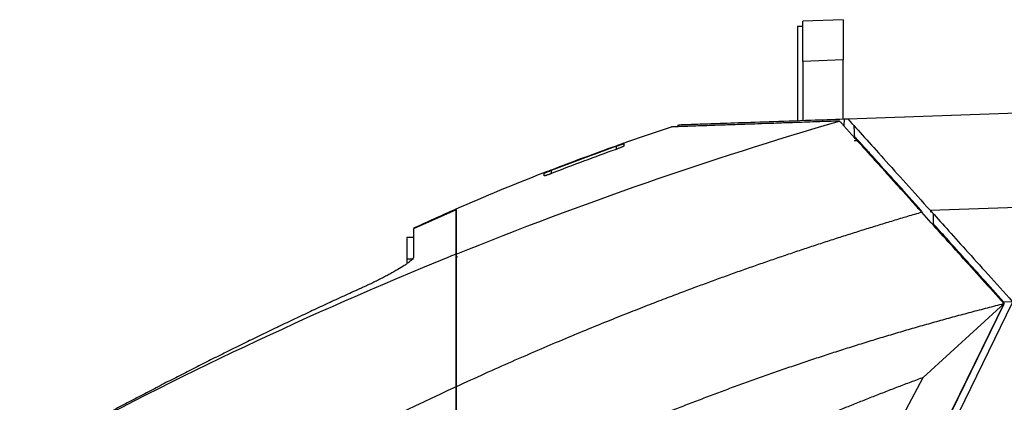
# Model space of a CAD drawing. Extents: x 51 to 741, y 25 to 594.
# Tile 76 of 77: x 460 to 533, y 407 to 435. Entities that reach past the tile are written whole.
import ezdxf

# ---------------------------------------------------------------- set-up
doc = ezdxf.new("R2010")
doc.units = 0
doc.layers.get('0').update_dxf_attribs({"linetype": 'CONTINUOUS'})

msp = doc.modelspace()

# ---------------------------------------------------------------- linework, layer by layer
at = {"color": 7, "linetype": 'Continuous'}
for p, q in [((521.456, 435.162), (518.456, 435.057)), ((518.456, 432.059), (518.456, 435.057)), ((521.456, 435.162), (521.456, 432.164)), ((518.456, 434.657), (518.056, 434.657)), ((518.056, 434.657), (518.056, 427.657)), ((521.456, 432.164), (518.456, 432.059)), ((518.456, 432.059), (518.456, 427.667)), ((521.456, 427.772), (521.456, 432.164)), ((521.793, 427.783), (561.874, 429.183)), ((521.513, 427.774), (521.506, 427.273)), ((521.513, 427.774), (521.793, 427.783)), ((509.148, 427.344), (509.148, 427.199)), ((522.309, 426.3), (522.258, 427.266)), ((522.371, 426.303), (522.371, 426.394)), ((522.451, 426.305), (522.371, 426.303)), ((522.965, 425.734), (522.964, 425.636)), ((523.434, 425.27), (523.293, 425.27)), ((524.298, 424.154), (524.386, 424.156)), ((525.184, 423.17), (525.272, 423.171)), ((527.907, 420.993), (561.997, 422.183)), ((492.677, 421.007), (489.499, 419.604)), ((527.917, 420.887), (527.999, 420.89)), ((527.189, 420.862), (527.347, 420.868)), ((528.129, 420.747), (528.129, 419.999)), ((489.502, 418.966), (489.002, 418.962)), ((489.002, 417.358), (489.502, 417.362)), ((492.787, 417.503), (492.678, 417.501)), ((492.678, 417.501), (492.786, 417.503)), ((504.185, 354.124), (533.407, 414.038)), ((504.229, 354.167), (533.402, 413.98)), ((534.016, 414.1), (504.678, 353.948)), ((527.407, 408.538), (533.407, 414.038)), ((533.302, 414.075), (533.451, 414.081)), ((533.369, 414.179), (534.022, 414.202))]:
    msp.add_line(p, q, dxfattribs=at)
at = {"color": 8, "linetype": 'Continuous'}
for p, q in [((504.562, 425.754), (504.562, 425.758)), ((504.562, 425.741), (504.562, 425.513)), ((499.762, 423.717), (499.762, 423.958))]:
    msp.add_line(p, q, dxfattribs=at)
at = {"color": 7, "linetype": 'Continuous', "flags": 128}
msp.add_lwpolyline([(500.419, 357.781), (513.913, 383.159), (513.969, 383.266), (514.431, 384.134), (515.728, 386.574), (520.66, 395.848), (527.407, 408.538)], dxfattribs=at)
at = {"color": 7, "linetype": 'Continuous'}
for points in [[(492.678, 417.718), (502.004, 421.493), (511.522, 424.8), (521.178, 427.619)], [(505.14, 425.985), (506.318, 426.397), (507.499, 426.796), (508.686, 427.183)], [(499.762, 423.978), (501.353, 424.595), (502.953, 425.188), (504.562, 425.758)], [(504.562, 425.754), (502.953, 425.184), (501.353, 424.591), (499.762, 423.974)], [(504.562, 425.513), (502.954, 424.937), (501.354, 424.338), (499.762, 423.717)], [(492.678, 421.081), (494.84, 422.028), (497.021, 422.933), (499.22, 423.792)], [(489.502, 419.65), (490.556, 420.138), (491.614, 420.614), (492.678, 421.081)], [(489.002, 418.962), (489.002, 418.962), (489.002, 418.646), (489.002, 417.843), (489.002, 417.358)], [(492.678, 407.845), (486.199, 404.851), (479.848, 401.581), (473.649, 398.043)]]:
    msp.add_open_spline(points, degree=3, dxfattribs=at)
for points, knots in [([(521.178, 427.619), (521.079, 427.616), (520.832, 427.607), (520.397, 427.592), (519.829, 427.572), (519.137, 427.548), (518.165, 427.514), (517.05, 427.475), (515.885, 427.434), (514.777, 427.395), (513.658, 427.357), (512.685, 427.323), (511.902, 427.296), (511.188, 427.271), (510.497, 427.246), (509.906, 427.225), (509.541, 427.213), (509.315, 427.205), (509.167, 427.199), (509.038, 427.195), (508.929, 427.191), (508.84, 427.188), (508.771, 427.186), (508.722, 427.184), (508.691, 427.183), (508.687, 427.183), (508.686, 427.183)], [0, 0, 0, 0, 0.0124582, 0.0310135, 0.0556658, 0.0864151, 0.1232616, 0.1895757, 0.2479974, 0.3040637, 0.3737414, 0.4499731, 0.4999951, 0.5495197, 0.6262487, 0.6954886, 0.7519928, 0.7795505, 0.8071079, 0.834665, 0.8622217, 0.8897779, 0.9173338, 0.9448893, 0.9724446, 1, 1, 1, 1]), ([(509.222, 427.344), (509.221, 427.344), (509.218, 427.344), (509.941, 427.369), (511.284, 427.416), (513.28, 427.486), (515.857, 427.576), (518.637, 427.673), (520.68, 427.744), (521.513, 427.774)], [0, 0, 0, 0, 0.103196, 0.26116, 0.418622, 0.576076, 0.734034, 0.891489, 1, 1, 1, 1]), ([(521.178, 427.619), (521.235, 427.556), (521.349, 427.43), (521.522, 427.238), (521.696, 427.044), (521.872, 426.848), (522.05, 426.651), (522.229, 426.452), (522.41, 426.251), (522.775, 425.845), (523.333, 425.226), (524.096, 424.378), (524.877, 423.511), (525.539, 422.776), (526.075, 422.181), (526.479, 421.732), (526.885, 421.281), (527.156, 420.98), (527.292, 420.829)], [0, 0, 0, 0, 0.031244, 0.062475, 0.093702, 0.124931, 0.156171, 0.187427, 0.218709, 0.250022, 0.375085, 0.500004, 0.624894, 0.749985, 0.812568, 0.875058, 0.937516, 1, 1, 1, 1]), ([(521.793, 427.783), (522.197, 427.334), (523.016, 426.424), (524.477, 424.802), (526.116, 422.982), (527.304, 421.663), (527.907, 420.993)], [0, 0, 0, 0, 0.231805, 0.469433, 0.73052, 1, 1, 1, 1]), ([(522.541, 426.158), (522.539, 426.158), (522.535, 426.158), (522.48, 426.156), (522.383, 426.153), (522.311, 426.15), (522.275, 426.149)], [0, 0, 0, 0, 0.281172, 0.560418, 0.780183, 1, 1, 1, 1]), ([(527.273, 420.949), (527.035, 421.214), (526.258, 422.077), (525.027, 423.444), (523.604, 425.024), (522.786, 425.933), (522.371, 426.394)], [0, 0, 0, 0, 0.132351, 0.43225, 0.712515, 1, 1, 1, 1]), ([(499.762, 423.958), (500.026, 424.061), (500.556, 424.265), (501.352, 424.567), (502.151, 424.866), (502.952, 425.161), (503.756, 425.453), (504.293, 425.645), (504.562, 425.741)], [0, 0, 0, 0, 0.1661636, 0.3325283, 0.4990942, 0.6658614, 0.83283, 1, 1, 1, 1]), ([(504.562, 425.758), (504.58, 425.764), (504.617, 425.777), (504.671, 425.797), (504.725, 425.816), (504.794, 425.841), (504.877, 425.87), (504.965, 425.903), (505.04, 425.93), (505.09, 425.949), (505.12, 425.961), (505.137, 425.968), (505.139, 425.969), (505.14, 425.97)], [0, 0, 0, 0, 0.062693, 0.1247585, 0.18671, 0.2490658, 0.3734514, 0.4965749, 0.6232841, 0.7484109, 0.8328999, 0.9161817, 1, 1, 1, 1]), ([(505.14, 425.967), (505.139, 425.967), (505.139, 425.966), (505.133, 425.963), (505.123, 425.959), (505.11, 425.954), (505.085, 425.944), (505.04, 425.927), (504.965, 425.899), (504.877, 425.867), (504.778, 425.831), (504.672, 425.793), (504.599, 425.767), (504.562, 425.754)], [0, 0, 0, 0, 0.050466, 0.100498, 0.150472, 0.200767, 0.251752, 0.376839, 0.503614, 0.626707, 0.751159, 0.875331, 1, 1, 1, 1]), ([(504.562, 425.741), (504.581, 425.747), (504.618, 425.761), (504.673, 425.78), (504.727, 425.799), (504.798, 425.823), (504.882, 425.852), (504.971, 425.881), (505.043, 425.905), (505.092, 425.92), (505.121, 425.928), (505.136, 425.932), (505.138, 425.931), (505.139, 425.931)], [0, 0, 0, 0, 0.064074, 0.127426, 0.190608, 0.254179, 0.381509, 0.507576, 0.631072, 0.753085, 0.835641, 0.917394, 1, 1, 1, 1]), ([(505.136, 425.75), (505.136, 425.749), (505.135, 425.747), (505.129, 425.742), (505.12, 425.736), (505.106, 425.729), (505.081, 425.717), (505.036, 425.696), (504.962, 425.665), (504.875, 425.63), (504.777, 425.592), (504.671, 425.552), (504.598, 425.526), (504.562, 425.513)], [0, 0, 0, 0, 0.050333, 0.100292, 0.1502504, 0.2005828, 0.2516559, 0.3766462, 0.5033993, 0.6266871, 0.7511587, 0.875469, 1, 1, 1, 1]), ([(505.139, 425.931), (505.139, 425.922), (505.139, 425.906), (505.138, 425.875), (505.137, 425.838), (505.137, 425.797), (505.136, 425.766), (505.136, 425.75)], [0, 0, 0, 0, 0.19897, 0.398528, 0.598602, 0.799118, 1, 1, 1, 1]), ([(499.22, 423.776), (499.221, 423.776), (499.221, 423.776), (499.227, 423.777), (499.235, 423.78), (499.247, 423.784), (499.27, 423.792), (499.31, 423.806), (499.378, 423.831), (499.459, 423.862), (499.553, 423.898), (499.655, 423.937), (499.726, 423.964), (499.762, 423.978)], [0, 0, 0, 0, 0.05048, 0.100256, 0.149688, 0.199142, 0.248985, 0.369184, 0.491104, 0.614781, 0.740636, 0.870173, 1, 1, 1, 1]), ([(499.762, 423.974), (499.744, 423.967), (499.709, 423.954), (499.657, 423.934), (499.606, 423.914), (499.54, 423.889), (499.461, 423.859), (499.379, 423.828), (499.31, 423.803), (499.26, 423.785), (499.227, 423.774), (499.222, 423.773), (499.22, 423.773)], [0, 0, 0, 0, 0.064305, 0.127896, 0.1913, 0.255047, 0.382479, 0.508529, 0.631793, 0.753455, 0.87669, 1, 1, 1, 1]), ([(499.221, 423.733), (499.221, 423.734), (499.222, 423.735), (499.228, 423.738), (499.237, 423.743), (499.249, 423.749), (499.273, 423.76), (499.315, 423.779), (499.385, 423.808), (499.468, 423.842), (499.56, 423.879), (499.659, 423.918), (499.728, 423.945), (499.762, 423.958)], [0, 0, 0, 0, 0.05051, 0.100601, 0.150656, 0.201059, 0.252188, 0.377203, 0.503884, 0.626754, 0.751143, 0.875318, 1, 1, 1, 1]), ([(499.225, 423.539), (499.224, 423.556), (499.224, 423.59), (499.223, 423.634), (499.222, 423.673), (499.222, 423.706), (499.221, 423.724), (499.221, 423.733)], [0, 0, 0, 0, 0.201215, 0.40189, 0.601957, 0.801349, 1, 1, 1, 1]), ([(499.762, 423.717), (499.744, 423.711), (499.71, 423.697), (499.658, 423.677), (499.608, 423.658), (499.542, 423.634), (499.464, 423.606), (499.381, 423.578), (499.314, 423.556), (499.264, 423.542), (499.231, 423.535), (499.227, 423.538), (499.225, 423.539)], [0, 0, 0, 0, 0.064567, 0.128335, 0.191837, 0.255608, 0.383208, 0.509272, 0.632141, 0.753561, 0.876564, 1, 1, 1, 1]), ([(492.678, 417.719), (492.678, 417.791), (492.678, 417.934), (492.678, 418.142), (492.678, 418.341), (492.678, 418.531), (492.678, 418.712), (492.678, 418.884), (492.678, 419.206), (492.678, 419.64), (492.678, 420.141), (492.678, 420.545), (492.678, 420.782), (492.678, 420.908), (492.678, 420.971), (492.678, 421.02), (492.678, 421.055), (492.678, 421.077), (492.678, 421.079), (492.678, 421.081)], [0, 0, 0, 0, 0.037557, 0.074312, 0.110265, 0.145416, 0.179766, 0.213316, 0.246067, 0.373189, 0.495398, 0.623663, 0.747651, 0.790474, 0.832986, 0.87519, 0.917091, 0.958693, 1, 1, 1, 1]), ([(492.678, 421.005), (492.678, 421.002), (492.678, 420.973), (492.678, 420.664), (492.678, 419.981), (492.678, 418.89), (492.678, 418.109), (492.678, 417.718)], [0, 0, 0, 0, 0.0210209, 0.1889323, 0.5244516, 0.7621327, 1, 1, 1, 1]), ([(527.907, 420.993), (528.31, 420.545), (529.125, 419.64), (530.582, 418.022), (532.223, 416.2), (533.416, 414.875), (534.022, 414.202)], [0, 0, 0, 0, 0.230733, 0.467204, 0.729358, 1, 1, 1, 1]), ([(527.292, 420.829), (526.938, 420.724), (526.229, 420.516), (525.168, 420.197), (524.109, 419.874), (523.051, 419.546), (521.994, 419.214), (520.939, 418.877), (519.886, 418.535), (518.834, 418.189), (517.784, 417.838), (516.735, 417.482), (515.688, 417.122), (514.643, 416.757), (513.599, 416.388), (512.557, 416.014), (511.517, 415.635), (510.479, 415.252), (509.378, 414.84), (508.179, 414.385), (506.85, 413.872), (505.419, 413.31), (503.887, 412.698), (502.256, 412.032), (500.526, 411.312), (498.699, 410.534), (496.775, 409.696), (494.755, 408.798), (493.382, 408.168), (492.678, 407.845)], [0, 0, 0, 0, 0.029941, 0.05988, 0.089818, 0.119753, 0.149686, 0.179618, 0.209547, 0.239475, 0.269401, 0.299324, 0.329246, 0.359166, 0.389084, 0.419001, 0.448915, 0.478828, 0.508738, 0.544222, 0.582737, 0.624284, 0.668862, 0.716473, 0.767115, 0.820789, 0.877494, 0.937231, 1, 1, 1, 1]), ([(533.407, 414.038), (532.318, 415.247), (530.168, 417.635), (528.201, 419.82), (527.292, 420.829)], [0.0000001, 0.0000001, 0.0000001, 0.0000001, 0.4999987, 0.9999986, 0.9999986, 0.9999986, 0.9999986]), ([(489.502, 419.599), (489.502, 419.587), (489.502, 419.551), (489.502, 419.289), (489.502, 418.847), (489.502, 418.255), (489.502, 417.759), (489.502, 417.503)], [0, 0, 0, 0, 0.106408, 0.328291, 0.546057, 0.76588, 1, 1, 1, 1]), ([(533.369, 414.179), (532.845, 414.761), (531.783, 415.941), (530.377, 417.502), (529.14, 418.876), (528.468, 419.623), (528.129, 419.999)], [0, 0, 0, 0, 0.271264, 0.550373, 0.773069, 1, 1, 1, 1]), ([(492.678, 417.719), (491.787, 417.358), (480.829, 412.861), (470.146, 407.717), (460.495, 402.407), (460.373, 402.34), (460.252, 402.273)], [2.044497, 2.044497, 2.044497, 2.044497, 2.239867, 4.451526, 4.451526, 4.479735, 4.479735, 4.479735, 4.479735]), ([(489.502, 417.503), (489.501, 417.496), (489.501, 417.483), (489.494, 417.46), (489.483, 417.435), (489.467, 417.409), (489.447, 417.38), (489.406, 417.33), (489.33, 417.252), (489.196, 417.138), (489.028, 417.011), (488.761, 416.827), (488.353, 416.572), (487.864, 416.295), (487.435, 416.066), (487.098, 415.893), (486.748, 415.717), (486.427, 415.561), (486.14, 415.426), (485.892, 415.31), (485.725, 415.234), (485.641, 415.196)], [0, 0, 0, 0, 0.020684, 0.041378, 0.062107, 0.082901, 0.103785, 0.124789, 0.186135, 0.248323, 0.309909, 0.37227, 0.497293, 0.623305, 0.686066, 0.748917, 0.811659, 0.874348, 0.916326, 0.958171, 1, 1, 1, 1]), ([(489.002, 417.358), (489.002, 417.31), (489.002, 417.254), (489.002, 417.046), (489.002, 417.01)], [0, 0, 0, 0, 0.8307011, 1, 1, 1, 1]), ([(492.678, 417.719), (492.678, 416.985), (492.678, 416.226), (492.678, 414.656), (492.678, 413.843), (492.678, 412.598), (492.678, 412.179), (492.678, 411.33), (492.678, 410.901), (492.678, 409.606), (492.678, 408.731), (492.678, 407.845)], [0, 0, 0, 0, 0.25, 0.25, 0.5, 0.5, 0.625, 0.625, 0.75, 0.75, 1, 1, 1, 1]), ([(492.678, 407.845), (492.678, 407.956), (492.678, 408.178), (492.678, 408.509), (492.678, 408.84), (492.678, 409.17), (492.678, 409.499), (492.678, 409.827), (492.678, 410.154), (492.678, 410.801), (492.678, 411.761), (492.678, 413.015), (492.678, 414.242), (492.678, 415.239), (492.678, 416.021), (492.678, 416.598), (492.678, 417.165), (492.678, 417.534), (492.678, 417.719)], [0, 0, 0, 0, 0.031375, 0.062735, 0.094086, 0.125436, 0.15679, 0.188155, 0.219538, 0.250945, 0.37536, 0.499638, 0.62425, 0.749173, 0.811949, 0.874644, 0.93731, 1, 1, 1, 1]), ([(485.641, 415.196), (485.251, 415.018), (484.469, 414.663), (483.3, 414.124), (482.131, 413.58), (480.964, 413.031), (479.798, 412.476), (478.634, 411.916), (477.472, 411.351), (476.31, 410.781), (475.151, 410.206), (473.993, 409.626), (472.837, 409.041), (471.682, 408.45), (470.529, 407.855), (469.378, 407.255), (468.229, 406.65), (467.081, 406.04), (465.935, 405.425), (464.79, 404.805), (463.647, 404.18), (462.506, 403.551), (461.367, 402.916), (460.609, 402.49), (460.23, 402.276)], [0, 0, 0, 0, 0.045138, 0.0903094, 0.1355136, 0.18075, 0.226018, 0.271317, 0.3166466, 0.3620059, 0.4073945, 0.4528118, 0.4982572, 0.5437303, 0.5892313, 0.6347602, 0.680317, 0.7259018, 0.7715146, 0.8171555, 0.8628244, 0.9085215, 0.9542466, 1, 1, 1, 1]), ([(480.185, 392.094), (480.473, 392.264), (481.049, 392.605), (481.92, 393.113), (482.798, 393.619), (483.682, 394.123), (484.574, 394.625), (485.473, 395.125), (486.379, 395.622), (487.292, 396.118), (488.212, 396.611), (489.14, 397.102), (490.074, 397.591), (491.016, 398.077), (491.965, 398.56), (492.921, 399.04), (493.885, 399.518), (494.856, 399.993), (495.834, 400.464), (496.819, 400.933), (497.811, 401.399), (498.811, 401.861), (499.818, 402.32), (500.833, 402.775), (501.854, 403.227), (502.883, 403.675), (503.919, 404.12), (504.963, 404.56), (506.014, 404.997), (507.072, 405.43), (508.137, 405.858), (509.21, 406.282), (510.29, 406.702), (511.377, 407.118), (512.472, 407.529), (513.574, 407.935), (514.683, 408.337), (515.799, 408.734), (516.923, 409.126), (518.053, 409.513), (519.192, 409.895), (520.337, 410.271), (521.489, 410.643), (522.649, 411.009), (523.816, 411.369), (524.99, 411.724), (526.171, 412.073), (527.36, 412.416), (528.555, 412.753), (529.758, 413.084), (530.968, 413.409), (532.184, 413.728), (532.999, 413.934), (533.407, 414.038)], [0, 0, 0, 0, 0.017353, 0.034797, 0.05233, 0.069954, 0.087668, 0.105472, 0.123366, 0.141351, 0.159426, 0.177591, 0.195846, 0.214191, 0.232626, 0.251152, 0.269768, 0.288474, 0.30727, 0.326156, 0.345133, 0.3642, 0.383356, 0.402604, 0.421941, 0.441368, 0.460886, 0.480494, 0.500192, 0.51998, 0.539858, 0.559827, 0.579886, 0.600035, 0.620274, 0.640603, 0.661023, 0.681532, 0.702132, 0.722822, 0.743603, 0.764473, 0.785434, 0.806484, 0.827625, 0.848857, 0.870178, 0.89159, 0.913091, 0.934683, 0.956365, 0.978138, 1, 1, 1, 1]), ([(527.407, 408.538), (527.094, 408.421), (526.47, 408.188), (525.535, 407.833), (524.603, 407.473), (523.672, 407.109), (522.742, 406.74), (521.815, 406.366), (520.889, 405.987), (519.966, 405.604), (519.044, 405.216), (518.124, 404.824), (516.691, 404.204), (514.751, 403.344), (512.315, 402.225), (509.896, 401.074), (507.732, 400.008), (505.82, 399.04), (504.155, 398.176), (502.499, 397.298), (500.853, 396.405), (499.216, 395.497), (497.588, 394.574), (495.97, 393.636), (494.361, 392.684), (492.762, 391.716), (491.171, 390.735), (490.118, 390.069), (489.592, 389.736)], [0, 0, 0, 0, 0.023635, 0.047269, 0.070901, 0.094534, 0.118166, 0.141799, 0.165434, 0.18907, 0.212709, 0.23635, 0.259996, 0.323427, 0.386795, 0.450112, 0.513388, 0.557761, 0.602094, 0.646392, 0.690659, 0.7349, 0.779117, 0.823315, 0.867499, 0.911672, 0.955838, 1, 1, 1, 1]), ([(492.678, 407.845), (492.678, 407.176), (492.678, 406.484), (492.678, 405.413), (492.678, 405.051), (492.678, 404.318), (492.678, 403.947), (492.678, 403.197), (492.678, 402.817), (492.678, 402.051), (492.678, 401.666), (492.678, 400.501), (492.678, 399.715), (492.678, 398.917)], [0, 0, 0, 0, 0.25, 0.25, 0.375, 0.375, 0.5, 0.5, 0.625, 0.625, 0.75, 0.75, 1, 1, 1, 1]), ([(492.678, 398.917), (492.678, 399.032), (492.678, 399.262), (492.678, 399.606), (492.678, 399.949), (492.678, 400.29), (492.678, 400.63), (492.678, 400.968), (492.678, 401.578), (492.678, 402.452), (492.678, 403.583), (492.678, 404.697), (492.678, 405.606), (492.678, 406.315), (492.678, 406.834), (492.678, 407.345), (492.678, 407.678), (492.678, 407.845)], [0, 0, 0, 0, 0.03617, 0.072304, 0.108411, 0.144498, 0.180575, 0.21665, 0.252733, 0.376392, 0.499767, 0.625704, 0.751703, 0.813822, 0.87588, 0.937924, 1, 1, 1, 1])]:
    msp.add_open_spline(points, degree=3, knots=knots, dxfattribs=at)

doc.saveas('drawing.dxf')
